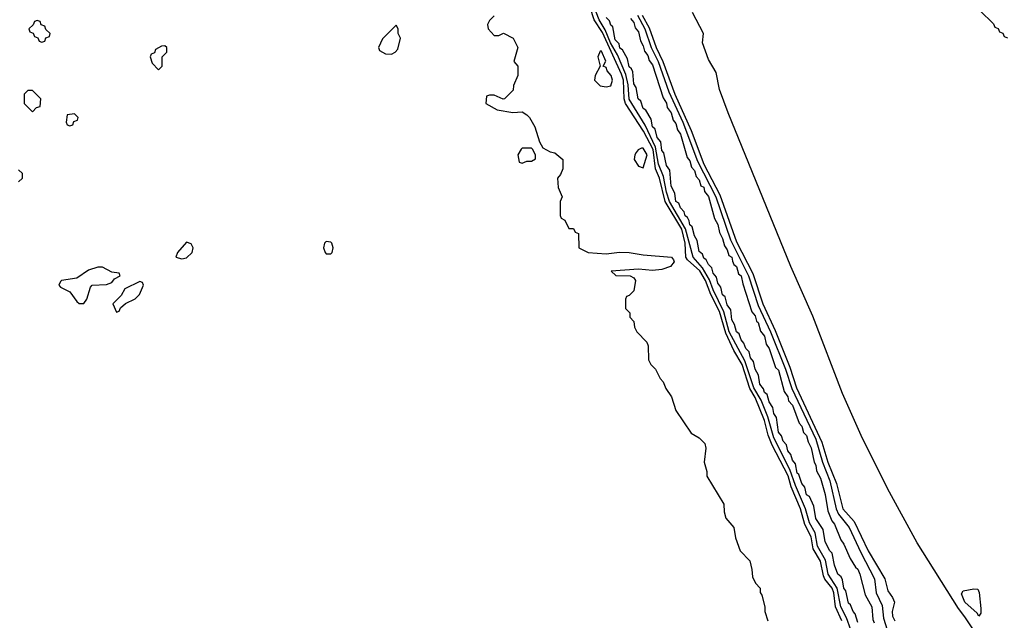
# Model space of a CAD drawing. Header units: inches. Extents: x 2735672 to 2903319, y 894031 to 1029782.
# Tile 52 of 167: x 2772815 to 2777039, y 1015232 to 1017810. Entities that reach past the tile are written whole.
import ezdxf

# ---------------------------------------------------------------- set-up
doc = ezdxf.new("R2010")
doc.units = ezdxf.units.IN
doc.header["$MEASUREMENT"] = 0
doc.layers.add('C7071', color=7, linetype='Continuous')

msp = doc.modelspace()

# ---------------------------------------------------------------- linework, layer by layer
at = {"layer": 'C7071', "color": 4}
for points, elevation in [([(2776341.6, 1015230), (2776315.2, 1015290), (2776306.8, 1015350), (2776299.9, 1015370), (2776268.6, 1015408.6), (2776262.6, 1015422.6), (2776250, 1015486), (2776218.1, 1015538.1), (2776210.4, 1015590), (2776182.8, 1015642.8), (2776165, 1015710), (2776124.7, 1015804.7), (2776111.2, 1015851.2), (2776043, 1015983), (2776025.9, 1016025.9), (2776009.9, 1016090), (2775970, 1016187.7), (2775947, 1016227), (2775913.7, 1016330), (2775879, 1016390), (2775843.9, 1016463.9), (2775817.4, 1016557.4), (2775780.4, 1016630), (2775757.1, 1016690), (2775732.5, 1016732.5), (2775679.1, 1016779.1), (2775672.3, 1016790), (2775669.3, 1016850), (2775655.5, 1016910), (2775584.5, 1017030), (2775559.9, 1017130), (2775542.8, 1017170), (2775532.3, 1017252.3), (2775491.5, 1017331.5), (2775413.5, 1017450), (2775407.5, 1017470), (2775404.5, 1017550), (2775396.5, 1017576.5), (2775314.6, 1017754.6), (2775279.9, 1017810), (2775262.6, 1017862.6)], 16), ([(2776380.6, 1015190), (2776362.1, 1015242.1), (2776337.6, 1015290), (2776321.6, 1015370), (2776282.8, 1015430), (2776271.2, 1015490), (2776238, 1015550), (2776226.9, 1015606.9), (2776203, 1015650), (2776186.2, 1015710), (2776142.7, 1015810), (2776118.5, 1015878.5), (2776050, 1016015.4), (2776024.5, 1016104.5), (2775995.9, 1016175.9), (2775964.7, 1016230), (2775924.9, 1016344.9), (2775859, 1016470), (2775835.5, 1016555.5), (2775790, 1016649.8), (2775773.7, 1016693.7), (2775744.2, 1016744.2), (2775703.4, 1016790), (2775671.5, 1016911.5), (2775602.5, 1017030), (2775589.5, 1017070), (2775576.3, 1017136.3), (2775554.8, 1017190), (2775543, 1017263), (2775497.4, 1017357.4), (2775429.1, 1017469.1), (2775424.9, 1017530), (2775414.8, 1017574.8), (2775378.6, 1017658.6), (2775349.5, 1017710), (2775327, 1017767), (2775300.4, 1017810), (2775275.6, 1017875.6)], 12), ([(2776996.5, 1015056.5), (2776870, 1015246.6), (2776841.6, 1015281.6), (2776664.2, 1015564.2), (2776537.1, 1015797.1), (2776425.2, 1016025.2), (2776345, 1016205), (2776217.4, 1016537.4), (2776122.3, 1016750), (2775854.3, 1017410), (2775817.6, 1017510), (2775802.9, 1017582.9), (2775770, 1017639), (2775744.5, 1017710), (2775748.7, 1017750), (2775701.2, 1017841.2)], 16), ([(2776934, 1017850), (2776992.7, 1017792.7), (2776998, 1017778), (2777012.7, 1017772.7), (2777018, 1017758), (2777032.7, 1017752.7), (2777038, 1017738), (2777052.7, 1017732.7)], 16), ([(2774850, 1017826), (2774830, 1017806), (2774822, 1017790), (2774824.7, 1017770), (2774850, 1017742), (2774870, 1017742), (2774890, 1017752), (2774931.3, 1017730), (2774951.3, 1017690), (2774934, 1017630), (2774951.1, 1017611.1), (2774951.3, 1017570), (2774932.7, 1017527.3), (2774932, 1017508), (2774894, 1017470), (2774888.4, 1017468.4), (2774850, 1017486), (2774830, 1017486), (2774818, 1017482), (2774814, 1017450), (2774863.6, 1017423.6), (2774930, 1017412), (2774970, 1017414), (2774990, 1017402), (2775002, 1017390), (2775024.7, 1017350), (2775045.4, 1017285.4), (2775059.6, 1017259.6), (2775090, 1017242), (2775110, 1017238), (2775144.7, 1017210), (2775144.7, 1017170), (2775135.3, 1017144.7), (2775122, 1017130), (2775124.7, 1017090), (2775142, 1017050), (2775134, 1017030), (2775134, 1016970), (2775138, 1016958), (2775154, 1016950), (2775170, 1016914), (2775190, 1016914), (2775198, 1016898), (2775211.6, 1016891.6), (2775214, 1016830), (2775254, 1016810), (2775330, 1016805.2), (2775388.5, 1016811.5), (2775430, 1016810.2), (2775490, 1016800.5), (2775610.9, 1016790.9), (2775619.4, 1016779.4), (2775622.6, 1016770), (2775606.4, 1016750), (2775570, 1016737.4), (2775530, 1016733.7), (2775470, 1016739.2), (2775352, 1016730), (2775371.6, 1016711.6), (2775434, 1016710), (2775450, 1016702), (2775456, 1016690), (2775450, 1016646), (2775430, 1016626), (2775418, 1016622), (2775414, 1016610), (2775414, 1016570), (2775431.6, 1016551.6), (2775432.7, 1016532.7), (2775450, 1016514), (2775452, 1016490), (2775462, 1016470), (2775505.4, 1016425.4), (2775511.3, 1016410), (2775512, 1016350), (2775522, 1016330), (2775542, 1016310), (2775562, 1016270), (2775575.3, 1016255.3), (2775586.4, 1016226.4), (2775610.8, 1016190.8), (2775630, 1016132), (2775695.3, 1016035.3), (2775730, 1016014.8), (2775754, 1015990), (2775758.8, 1015970), (2775751.3, 1015910), (2775762, 1015870), (2775762, 1015850), (2775836, 1015730), (2775836.9, 1015696.9), (2775844.7, 1015670), (2775878, 1015630), (2775885.4, 1015585.4), (2775906, 1015530), (2775946.4, 1015486.4), (2775956, 1015450), (2775958, 1015418), (2775971.1, 1015391.1), (2775991.3, 1015370), (2775991.6, 1015351.6), (2775998.8, 1015338.8), (2776011, 1015290), (2776011.3, 1015270), (2776024.7, 1015230)], 16), ([(2776410, 1015222), (2776399.6, 1015259.6), (2776390, 1015269.2), (2776378.4, 1015298.4), (2776370, 1015305.2), (2776358.4, 1015358.4), (2776350, 1015369), (2776344.9, 1015404.9), (2776338.3, 1015418.3), (2776325.1, 1015430), (2776310, 1015468), (2776299.7, 1015519.7), (2776290, 1015529.3), (2776270, 1015568.7), (2776261.5, 1015621.5), (2776230, 1015669.2), (2776221.5, 1015721.5), (2776202.5, 1015762.5), (2776190, 1015769.6), (2776183.3, 1015803.3), (2776170, 1015819), (2776157.6, 1015857.6), (2776150, 1015862.7), (2776143.6, 1015903.6), (2776130, 1015919), (2776123.6, 1015943.6), (2776110, 1015959), (2776104.2, 1015984.2), (2776090, 1016001.2), (2776083.6, 1016023.6), (2776070, 1016039), (2776062, 1016102), (2776050, 1016119), (2776045.1, 1016145.1), (2776030, 1016169.2), (2776020.9, 1016200.9), (2776010, 1016209.5), (2776005.9, 1016225.9), (2775990, 1016246), (2775983.9, 1016283.9), (2775970, 1016309), (2775962.5, 1016342.5), (2775950, 1016359), (2775943.6, 1016383.6), (2775930, 1016399), (2775921.5, 1016421.5), (2775910, 1016435.3), (2775901.5, 1016461.5), (2775889.8, 1016470), (2775881.5, 1016501.5), (2775870, 1016522), (2775865.1, 1016565.1), (2775850, 1016586), (2775840.9, 1016620.9), (2775830, 1016629.5), (2775822, 1016662), (2775810, 1016679), (2775804.2, 1016704.2), (2775790, 1016721.2), (2775784.2, 1016744.2), (2775770, 1016759), (2775759.7, 1016779.7), (2775750, 1016786.6), (2775743.3, 1016803.3), (2775730, 1016815.3), (2775721.5, 1016861.5), (2775710, 1016882), (2775700.2, 1016920.2), (2775690, 1016929.4), (2775687, 1016947), (2775680.2, 1016960.2), (2775670, 1016967.3), (2775665.6, 1016985.6), (2775650, 1017002.7), (2775642.9, 1017022.9), (2775629.8, 1017030), (2775625.1, 1017065.1), (2775610, 1017095.3), (2775603.3, 1017163.3), (2775590, 1017184), (2775578.4, 1017238.4), (2775570, 1017249), (2775565.6, 1017285.6), (2775550, 1017303.7), (2775540.2, 1017340.2), (2775530, 1017349.4), (2775523.6, 1017383.6), (2775500.9, 1017420.9), (2775490, 1017429.4), (2775479.7, 1017459.7), (2775468.2, 1017470), (2775458.9, 1017518.9), (2775450, 1017535.3), (2775445.4, 1017585.4), (2775439.7, 1017599.7), (2775430, 1017607), (2775422, 1017642), (2775400.9, 1017680.9), (2775390, 1017687.3), (2775385.9, 1017705.9), (2775370, 1017723.7), (2775358.7, 1017778.7), (2775350, 1017786), (2775344.4, 1017804.4), (2775330, 1017819)], 8), ([(2775435.1, 1017815.1), (2775450, 1017798), (2775455.3, 1017775.3), (2775470, 1017758), (2775478.5, 1017718.5), (2775490, 1017698), (2775495.1, 1017675.1), (2775510, 1017656), (2775514.9, 1017634.9), (2775530, 1017616), (2775575.1, 1017475.1), (2775590, 1017451.3), (2775593, 1017433), (2775610, 1017410.8), (2775618.5, 1017378.5), (2775630, 1017364.7), (2775637.1, 1017337.1), (2775650, 1017318), (2775678.5, 1017218.5), (2775690, 1017204.7), (2775697.1, 1017177.1), (2775710, 1017162), (2775716.4, 1017136.4), (2775730, 1017122), (2775737.1, 1017097.1), (2775750, 1017090.4), (2775752.7, 1017072.8), (2775770, 1017050.7), (2775795.8, 1016955.8), (2775810, 1016931), (2775816.7, 1016896.7), (2775830, 1016871.3), (2775838.5, 1016838.5), (2775850, 1016822), (2775857.1, 1016797.1), (2775870.2, 1016790), (2775872.8, 1016772.8), (2775879.1, 1016759.1), (2775890, 1016750.6), (2775899.1, 1016719.1), (2775910, 1016710.6), (2775916.7, 1016676.7), (2775955.8, 1016555.8), (2775970, 1016538), (2775976.1, 1016516.1), (2775982.8, 1016510), (2775993.3, 1016473.3), (2776010, 1016450.8), (2776017.5, 1016417.5), (2776030, 1016398), (2776057.5, 1016317.5), (2776070, 1016304.7), (2776093.8, 1016213.8), (2776110, 1016190.8), (2776113.4, 1016173.4), (2776130, 1016154.8), (2776158, 1016078), (2776170, 1016064.7), (2776177.1, 1016037.1), (2776190, 1016024.7), (2776197.1, 1015997.1), (2776210, 1015972), (2776222.8, 1015910), (2776230, 1015898), (2776233.7, 1015873.7), (2776250, 1015842), (2776270, 1015772), (2776282, 1015702), (2776298.5, 1015658.5), (2776310, 1015644.7), (2776336.8, 1015576.8), (2776350, 1015558), (2776377.3, 1015497.3), (2776399.8, 1015459.8), (2776410, 1015450.8), (2776419.1, 1015430), (2776441.4, 1015341.4), (2776470.3, 1015290), (2776474.9, 1015234.9), (2776480.4, 1015220.4)], 8), ([(2775464.4, 1017830), (2775497.2, 1017770), (2775524.2, 1017690), (2775554.4, 1017630), (2775600.1, 1017500.1), (2775659.8, 1017370), (2775722.8, 1017202.8), (2775801.1, 1017050), (2775864.7, 1016864.7), (2775941.7, 1016710), (2775982.6, 1016582.6), (2776035, 1016470), (2776099.6, 1016310), (2776127, 1016227), (2776230, 1016008.8), (2776258.7, 1015910), (2776290.1, 1015830), (2776317, 1015710), (2776327.7, 1015687.7), (2776372.9, 1015630), (2776422.7, 1015522.7), (2776482.4, 1015410), (2776488.4, 1015350), (2776514.6, 1015294.6), (2776520.3, 1015240.3), (2776536.1, 1015190)], 12), ([(2775485.1, 1017830), (2775515.1, 1017775.1), (2775544.6, 1017690), (2775574, 1017630), (2775624.6, 1017490), (2775694.8, 1017334.8), (2775749.1, 1017190), (2775818.2, 1017058.2), (2775890, 1016856), (2775959.8, 1016719.8), (2776002.3, 1016590), (2776055.6, 1016475.6), (2776118.5, 1016318.5), (2776147.9, 1016230), (2776256.5, 1015996.5), (2776281.5, 1015910), (2776318.6, 1015818.6), (2776345.4, 1015710), (2776395.1, 1015655.1), (2776455.2, 1015530), (2776526.9, 1015410), (2776538.4, 1015358.4), (2776559.1, 1015330), (2776567.3, 1015310), (2776557.1, 1015270), (2776559.3, 1015250), (2776568.8, 1015228.8)], 16), ([(2772810, 1017114), (2772826, 1017130), (2772826, 1017150), (2772810, 1017166)], 16)]:
    msp.add_lwpolyline(points, dxfattribs=dict(at, elevation=elevation))
for points, elevation in [([(2772890, 1017806), (2772878, 1017802), (2772872.7, 1017787.3), (2772854, 1017770), (2772858, 1017758), (2772872.7, 1017752.7), (2772878, 1017738), (2772892.7, 1017732.7), (2772898, 1017718), (2772910, 1017714), (2772922, 1017718), (2772927.3, 1017732.7), (2772942, 1017738), (2772946, 1017750), (2772927.3, 1017767.3), (2772922, 1017782), (2772907.3, 1017787.3), (2772902, 1017802)], 16), ([(2774430, 1017786), (2774371.6, 1017728.4), (2774354, 1017690), (2774358, 1017678), (2774383.6, 1017663.6), (2774410, 1017662), (2774426, 1017670), (2774436.4, 1017683.6), (2774448, 1017730), (2774438, 1017750), (2774438, 1017770)], 16), ([(2773438, 1017698), (2773423.6, 1017696.4), (2773398, 1017682), (2773392.7, 1017667.3), (2773378, 1017662), (2773374, 1017650), (2773383.6, 1017623.6), (2773410, 1017594), (2773426, 1017610), (2773426, 1017650), (2773446, 1017670), (2773446, 1017690)], 16), ([(2775310, 1017674.7), (2775305.5, 1017674.5), (2775295.5, 1017650), (2775304.7, 1017610), (2775282.8, 1017570), (2775281, 1017550), (2775305.5, 1017525.5), (2775330, 1017521.6), (2775350, 1017526), (2775357.7, 1017550), (2775352.7, 1017570), (2775335.1, 1017590), (2775330, 1017604), (2775318, 1017610), (2775328.7, 1017631.3)], 24), ([(2772870, 1017506), (2772850, 1017506), (2772834, 1017490), (2772834, 1017450), (2772870, 1017414), (2772887.3, 1017432.7), (2772902, 1017438), (2772906, 1017470)], 16), ([(2773050, 1017406), (2773018, 1017402), (2773014, 1017370), (2773018, 1017358), (2773030, 1017354), (2773042, 1017358), (2773047.3, 1017372.7), (2773062, 1017378), (2773066, 1017390)], 16), ([(2775010, 1017258), (2774970, 1017258), (2774965.4, 1017254.6), (2774952, 1017230), (2774958, 1017198), (2774970, 1017194), (2774990, 1017202), (2775010, 1017202), (2775027.3, 1017212.7), (2775028, 1017230), (2775014.6, 1017254.6)], 16), ([(2775490, 1017258), (2775482.2, 1017257.8), (2775468.5, 1017251.5), (2775459.5, 1017240.5), (2775453, 1017230), (2775450.6, 1017210), (2775470, 1017180.7), (2775490, 1017173.4), (2775506.4, 1017230)], 24), ([(2773530, 1016855.3), (2773492, 1016810), (2773484.7, 1016790), (2773510, 1016782.8), (2773530, 1016787.3), (2773554, 1016810), (2773559, 1016830), (2773550, 1016848)], 16), ([(2774130, 1016858), (2774122, 1016850), (2774118, 1016830), (2774124.7, 1016810), (2774130, 1016804.7), (2774150, 1016804.7), (2774155.3, 1016810), (2774159, 1016830), (2774153.2, 1016850), (2774150, 1016855.3)], 16), ([(2773170, 1016748), (2773150, 1016748), (2773110, 1016735.3), (2773059.6, 1016700.4), (2772994, 1016690), (2772990, 1016686), (2772982, 1016670), (2772990, 1016662), (2773030, 1016642), (2773059.6, 1016599.6), (2773070, 1016592), (2773090, 1016592), (2773102, 1016610), (2773118, 1016662), (2773126, 1016670), (2773187.3, 1016672.7), (2773210, 1016682), (2773222, 1016698), (2773246, 1016710), (2773242, 1016722), (2773210, 1016726)], 16), ([(2773330, 1016686), (2773265.4, 1016654.6), (2773250, 1016626), (2773214, 1016590), (2773230, 1016554), (2773242, 1016558), (2773247.3, 1016572.7), (2773268, 1016592), (2773310, 1016612), (2773328, 1016630), (2773346, 1016670), (2773342, 1016682)], 16), ([(2776930, 1015249), (2776922.5, 1015262.5), (2776868.7, 1015310), (2776854.8, 1015345.2), (2776861.7, 1015358.3), (2776907.3, 1015367.3), (2776925.4, 1015365.4), (2776930.7, 1015350.7), (2776937.5, 1015282.5), (2776937.5, 1015262.5)], 12)]:
    msp.add_lwpolyline(points, close=True, dxfattribs=dict(at, elevation=elevation))

doc.saveas('drawing.dxf')
